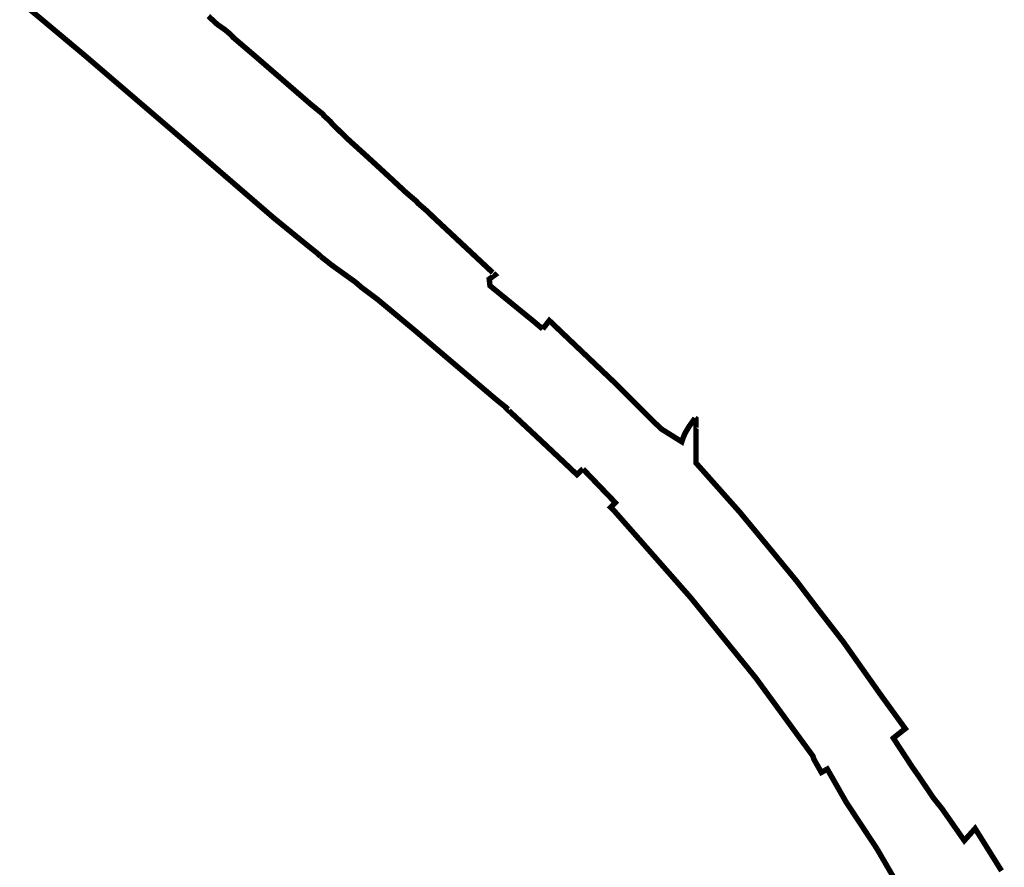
# Model space of a CAD drawing. Header units: metres. Extents: x 166223 to 168265, y 440780 to 445796.
# Tile 10 of 11: x 166622 to 166982, y 444854 to 445164. Entities that reach past the tile are written whole.
import ezdxf

# ---------------------------------------------------------------- set-up
doc = ezdxf.new("R2010")
doc.units = ezdxf.units.M
doc.header["$LTSCALE"] = 20
doc.layers.add('Beheergrens', color=10, linetype='Continuous')

msp = doc.modelspace()

# ---------------------------------------------------------------- linework, layer by layer
at = {"layer": 'Beheergrens', "const_width": 2, "flags": 128}
for points in [[(166623.1574000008, 445169.6675000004), (166637.4642231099, 445157.6986269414)], [(166732.0789999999, 445077.1979999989), (166734.7358999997, 445075.1328999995)], [(166788.4307000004, 445031.5064000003), (166772.2651921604, 445045.2398030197)], [(166867.2501999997, 445016.0931999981), (166868.72541273, 445018.1610762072)], [(166890.5529999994, 444977.2280000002), (166895.1719999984, 444971.6180000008)], [(166925.9979000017, 444874.7958999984), (166935.1840000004, 444860.8839999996)], [(166935.1840000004, 444860.8839999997), (166936.7580000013, 444858.1820000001)], [(166936.7580000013, 444858.182), (166941.4382335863, 444850.1202313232)]]:
    msp.add_lwpolyline(points, dxfattribs=at)
at = {"layer": 'Beheergrens', "const_width": 2}
for points in [[(166782.2425625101, 445083.1084026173), (166782.14036268, 445083.2039401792), (166781.8680957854, 445083.4584583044), (166781.5293266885, 445083.7751434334), (166781.2089600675, 445084.0746257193), (166780.962952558, 445084.3045962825), (166780.7206130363, 445084.5311379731), (166780.4714898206, 445084.7640211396), (166780.1744362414, 445085.0417101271), (166779.8395201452, 445085.3547934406), (166779.4596964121, 445085.7098568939), (166779.168612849, 445085.9819650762), (166778.8549222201, 445086.2752065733), (166778.5067608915, 445086.600671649), (166778.2631474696, 445086.8284041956), (166777.9154160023, 445087.1534674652), (166777.6382679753, 445087.4125485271), (166777.3928900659, 445087.641930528), (166777.0397868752, 445087.9720153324), (166776.8281580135, 445088.1698483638), (166776.6900000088, 445088.2990000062), (166776.4240067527, 445088.5463364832), (166776.4214845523, 445088.5486817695), (166776.2338495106, 445088.7231528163), (166775.9658478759, 445088.972354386), (166775.7352986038, 445089.186728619), (166775.279076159, 445089.6109450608), (166775.2321747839, 445089.6545562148), (166774.7803911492, 445090.0746522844), (166774.3722231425, 445090.4541902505), (166774.0867141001, 445090.7196726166), (166773.7250000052, 445091.0560000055), (166773.3352954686, 445091.4353216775), (166772.9855061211, 445091.775791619), (166772.5948428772, 445092.1560346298), (166772.3370000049, 445092.407000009), (166771.8523493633, 445092.8787839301), (166771.3762023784, 445093.3422736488), (166771.0426161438, 445093.6669898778), (166770.9070000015, 445093.7990000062), (166770.5370000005, 445094.1029999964), (166770.0159566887, 445094.5524975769), (166769.5007279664, 445094.9969789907), (166768.9666125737, 445095.4577536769), (166768.3905897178, 445095.9546814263), (166767.902158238, 445096.3760451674), (166767.4710000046, 445096.7479999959), (166767.3977487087, 445096.8663096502), (166767.3152561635, 445096.9995450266), (166767.1799999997, 445097.2180000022), (166767.0017726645, 445097.3689349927), (166766.8672554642, 445097.4828532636), (166766.4696968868, 445097.8195328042), (166766.318, 445097.9479999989), (166765.9890858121, 445098.2264034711), (166765.5505355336, 445098.5975992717), (166765.5038095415, 445098.6371492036), (166765.1035922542, 445098.9759622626), (166762.9113755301, 445100.8582542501), (166762.4540194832, 445101.2842462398), (166762.0055119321, 445101.7019965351), (166761.9298256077, 445101.7724925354), (166761.5160000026, 445102.1579392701), (166761.1784417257, 445102.4721181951), (166760.9195486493, 445102.7133180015), (166760.6487806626, 445102.965581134), (166760.6523266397, 445102.9623758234), (166760.356217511, 445103.238187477), (166759.979728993, 445103.5888575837), (166759.6473576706, 445103.8984359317), (166759.1842496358, 445104.3297854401), (166758.7416033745, 445104.7420764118), (166758.4186190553, 445105.0429114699), (166757.9880000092, 445105.444000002), (166757.6608780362, 445105.7457434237), (166757.3158202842, 445106.0640311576), (166756.8022388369, 445106.5377682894), (166756.3334039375, 445106.9702303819), (166755.9902070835, 445107.2868015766), (166755.5651058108, 445107.678893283), (166755.1438414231, 445108.0674295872), (166754.8301133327, 445108.3568004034), (166754.516249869, 445108.6462960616), (166753.83200261, 445109.2775618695), (166753.3470155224, 445109.7249309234), (166753.5870894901, 445109.5034822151), (166753.1712333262, 445109.8870757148), (166753.1425112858, 445109.9135694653), (166752.7289999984, 445110.2950000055), (166752.5645195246, 445110.4451900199), (166752.2249406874, 445110.7552654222), (166751.8118364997, 445111.1324780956), (166751.3901367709, 445111.5175395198), (166750.9200075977, 445111.9468227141), (166750.5884589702, 445112.2495656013), (166750.5876748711, 445112.2502815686), (166750.2578492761, 445112.5514511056), (166749.8539673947, 445112.9202427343), (166749.4301980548, 445113.3071939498), (166748.9706725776, 445113.7267947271), (166748.9545507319, 445113.74151586), (166748.3615868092, 445114.2829616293), (166747.8032532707, 445114.7927857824), (166747.7532531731, 445114.8384417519), (166747.4459999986, 445115.1190000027), (166747.3425010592, 445115.2126093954), (166747.1177223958, 445115.4159099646), (166746.6091915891, 445115.8758495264), (166745.6994723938, 445116.6986430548), (166745.2592033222, 445117.0968434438), (166744.7408376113, 445117.5656781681), (166744.2375071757, 445118.0209142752), (166743.8961074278, 445118.3296925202), (166743.5953276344, 445118.6017321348), (166742.930131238, 445119.2033675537), (166742.4879153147, 445119.6033287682), (166742.1400000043, 445119.9180000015), (166741.9217625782, 445120.1298774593), (166741.6063009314, 445120.4361457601), (166741.2089889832, 445120.8220079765), (166740.8454948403, 445121.1746764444), (166740.4289009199, 445121.5789764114), (166740.0002201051, 445121.9950065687), (166739.7672546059, 445122.2210971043), (166738.954043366, 445123.010322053), (166738.5643508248, 445123.3885235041), (166738.149459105, 445123.7911810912), (166738.1462533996, 445123.7942922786), (166737.8389558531, 445124.0925301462), (166737.1695796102, 445124.7421603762), (166736.6085810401, 445125.2866081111), (166736.2970000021, 445125.589000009), (166736.0423431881, 445125.9231881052), (166735.9632813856, 445126.0269415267), (166735.8157947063, 445126.22048942), (166735.6470000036, 445126.4420000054), (166735.0607631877, 445126.9704455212), (166734.9307853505, 445127.0876101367), (166734.788152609, 445127.216182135), (166734.7921104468, 445127.2126144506), (166734.3683349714, 445127.5946140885), (166733.9367059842, 445127.9836930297), (166733.6086151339, 445128.2794406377), (166733.3478241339, 445128.5145228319), (166733.1820000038, 445128.6640000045), (166733.0881735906, 445128.8567706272), (166732.9620000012, 445129.1160000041), (166732.6925282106, 445129.3345776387), (166732.3008358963, 445129.6522924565), (166731.986171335, 445129.9075274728), (166731.5487440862, 445130.2623394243), (166730.996158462, 445130.7105602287), (166730.5212249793, 445131.0957947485), (166729.9479712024, 445131.5607801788), (166729.5100337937, 445131.9160059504), (166728.8799381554, 445132.4270977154), (166728.5250000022, 445132.7149999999), (166728.0916966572, 445133.0901676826), (166727.7216621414, 445133.4105552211), (166727.2816542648, 445133.7915279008), (166726.7564179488, 445134.2462940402), (166726.2141865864, 445134.7157750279), (166725.852059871, 445135.0293157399), (166725.5279074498, 445135.3099771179), (166725.2124440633, 445135.5831152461), (166725.0480662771, 445135.7254387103), (166724.5409763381, 445136.164493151), (166724.230027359, 445136.4337225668), (166723.8473499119, 445136.7650567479), (166723.450060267, 445137.1090426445), (166723.2389228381, 445137.2918520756), (166722.9641740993, 445137.5297381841), (166722.6101688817, 445137.8362470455), (166722.3492068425, 445138.0621962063), (166722.076936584, 445138.297936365), (166721.837628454, 445138.5051368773), (166721.5676597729, 445138.7388842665), (166721.3316822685, 445138.9432010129), (166720.9589220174, 445139.2659485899), (166720.6874487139, 445139.5009987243), (166720.4259445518, 445139.7274172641), (166720.2073051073, 445139.9167221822), (166719.8578364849, 445140.2193031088), (166719.5781973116, 445140.4614235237), (166719.3377383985, 445140.6696204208), (166719.0753821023, 445140.8967767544), (166718.8471939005, 445141.0943492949), (166718.6184635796, 445141.2923912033), (166718.4365924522, 445141.4498609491), (166718.1283394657, 445141.7167560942), (166717.900948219, 445141.9136386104), (166717.6931965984, 445142.0935164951), (166717.285317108, 445142.4466713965), (166716.9717533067, 445142.7181648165), (166716.7646655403, 445142.8974679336), (166716.483156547, 445143.1412072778), (166716.1295051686, 445143.4474097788), (166715.8904291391, 445143.6544093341), (166715.5573474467, 445143.9428019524), (166715.2391918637, 445144.2182710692), (166715.039484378, 445144.3911841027), (166714.7513693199, 445144.6406431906), (166714.4193166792, 445144.9281448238), (166714.0613169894, 445145.2381122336), (166713.7469124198, 445145.5103336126), (166713.4204140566, 445145.7930261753), (166713.0838020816, 445146.0844754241), (166712.7551904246, 445146.3689977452), (166712.4416379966, 445146.6404813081), (166712.1605380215, 445146.8838665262), (166711.7271432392, 445147.2591133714), (166711.4379991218, 445147.5094634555), (166710.7152281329, 445148.1352613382), (166710.0260774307, 445148.7319497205), (166709.3791219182, 445149.292104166), (166708.9639357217, 445149.6515854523), (166708.4459769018, 445150.1000505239), (166708.1700000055, 445150.3390000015), (166707.7392656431, 445150.7057521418), (166707.2349590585, 445151.1351479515), (166706.5211882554, 445151.7428937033), (166706.0381722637, 445152.1541614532), (166705.43901195, 445152.6643212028), (166704.9646985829, 445153.0681790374), (166704.6013055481, 445153.3775928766), (166704.0771201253, 445153.8239146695), (166703.59263134, 445154.2364364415), (166702.9943823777, 445154.7458202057), (166702.1195058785, 445155.4907406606), (166701.5158050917, 445156.0047664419), (166701.074658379, 445156.3803842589), (166700.6640052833, 445156.7300380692), (166700.2530000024, 445157.0800000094), (166699.7795745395, 445157.5770967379), (166699.4270896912, 445157.9472058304), (166699.1284654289, 445158.2607613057), (166698.9129999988, 445158.4870000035), (166698.4666555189, 445158.864014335), (166698.0741565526, 445159.195546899), (166697.8016068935, 445159.4257617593), (166697.4589406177, 445159.7152020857), (166697.1490000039, 445159.9770000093), (166697.0075260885, 445160.0754983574), (166696.5825188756, 445160.3714010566), (166696.2248453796, 445160.620423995), (166695.1416305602, 445161.3745904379), (166694.6704250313, 445161.7026577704), (166694.3640000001, 445161.9159999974), (166693.8522117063, 445162.3879863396), (166693.3589319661, 445162.8429035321), (166692.885875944, 445163.2791698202), (166692.3473831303, 445163.7757838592), (166691.8617925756, 445164.223609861), (166691.5869539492, 445164.4770741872), (166691.3680000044, 445164.6790000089), (166691.0279519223, 445164.9700970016)], [(166637.4642000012, 445157.6986000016), (166646.0689999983, 445150.5), (166651.4412543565, 445145.8931467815)], [(166651.441300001, 445145.8931000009), (166680.5329999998, 445120.9459999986), (166686.8071490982, 445115.5344114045)], [(166686.8071000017, 445115.5344000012), (166714.9890000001, 445091.2270000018), (166725.4477000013, 445082.7030000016), (166728.8502022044, 445079.9500252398), (166731.0009999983, 445078.2349999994), (166732.0789999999, 445077.1979999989)], [(166794.8664187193, 445071.3074810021), (166794.5908240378, 445071.5651099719), (166794.237877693, 445071.8950481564), (166794.2080044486, 445071.9229740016), (166793.8771399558, 445072.2322698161), (166793.4760325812, 445072.6072294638), (166793.1699759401, 445072.8933346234), (166792.8463494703, 445073.1958642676), (166792.5196468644, 445073.5012695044), (166792.0589548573, 445073.9319295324), (166791.6800221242, 445074.2861600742), (166790.978695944, 445074.9417676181), (166790.2661660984, 445075.6078484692), (166789.7999972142, 445076.0436283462), (166789.7969284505, 445076.0464970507), (166789.0467339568, 445076.7477872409), (166788.5234716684, 445077.2369386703), (166787.8996506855, 445077.8200934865), (166787.473232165, 445078.2187142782), (166787.1139435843, 445078.5545812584), (166786.620393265, 445079.0159575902), (166786.0762276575, 445079.5246496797), (166785.5986397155, 445079.9711042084), (166785.2100073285, 445080.3344021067), (166784.7311602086, 445080.7820337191), (166784.0383058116, 445081.429721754), (166783.7971637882, 445081.655144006), (166783.2391841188, 445082.1767496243), (166783.1621731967, 445082.2487402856), (166783.0500492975, 445082.3535549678), (166782.9474656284, 445082.4494513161), (166782.8209518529, 445082.567717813), (166782.7024680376, 445082.6784778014), (166782.5833458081, 445082.7898345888), (166782.4706081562, 445082.8952230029), (166782.3586808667, 445082.9998538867), (166782.2827345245, 445083.0708493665), (166782.2430515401, 445083.1079454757)], [(166742.9129000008, 445069.1565999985), (166735.7969999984, 445074.2679999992), (166734.7358999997, 445075.1328999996)], [(166807.455177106, 445055.441109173), (166807.405716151, 445055.4809810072), (166807.1802863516, 445055.6627060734), (166807.0874191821, 445055.7375688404), (166806.9533615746, 445055.8456363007), (166806.7780000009, 445055.9870000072), (166794.3633170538, 445066.1269343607), (166793.883000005, 445066.5220000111), (166793.8762723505, 445066.5275335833), (166793.5899999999, 445068.958000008), (166795.7270000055, 445070.5029999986), (166795.1013869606, 445071.0878300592)], [(166772.2652000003, 445045.2397999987), (166766.3429999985, 445050.2710000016), (166754.1240000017, 445060.4549999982), (166752.9978, 445061.3935000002), (166746.9759999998, 445065.9100000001), (166744.8214999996, 445067.7855999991), (166742.9128762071, 445069.1565859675)], [(166813.1171554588, 445050.7356011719), (166808.9650000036, 445054.2240000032), (166808.8374338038, 445054.3268345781), (166808.6543767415, 445054.4744018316), (166808.506126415, 445054.5939104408), (166808.2904373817, 445054.7677832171), (166808.1425601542, 445054.8869910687), (166808.0415508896, 445054.96841738), (166808.0184000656, 445054.98707987), (166807.9280571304, 445055.0599077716), (166807.7811490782, 445055.178334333), (166807.6722511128, 445055.2661199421), (166807.5072523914, 445055.399129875), (166807.4791598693, 445055.4217760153), (166807.4524716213, 445055.4432901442)], [(166823.4620362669, 445046.2604174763), (166823.3102788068, 445046.4046385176), (166823.1169533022, 445046.5883632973), (166822.7562700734, 445046.9311346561), (166822.5433571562, 445047.1334741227), (166822.1254158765, 445047.530660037), (166822.0016109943, 445047.6483166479), (166821.8634478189, 445047.7796185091), (166821.723253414, 445047.9128507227), (166821.5760018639, 445048.0527896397), (166821.4009728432, 445048.2191265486), (166821.2140772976, 445048.3967406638), (166821.1224991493, 445048.4837709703), (166821.0226932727, 445048.5786203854), (166820.846190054, 445048.7463582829), (166820.6998776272, 445048.8854047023), (166820.4985696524, 445049.076715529), (166820.3110284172, 445049.2549432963), (166819.582452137, 445049.9473377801), (166819.4860000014, 445050.0390000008), (166819.3476229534, 445050.1722429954), (166819.1090901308, 445050.401925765), (166818.29594329, 445051.1849411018), (166817.3543695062, 445052.0911722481), (166816.8818565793, 445052.5459490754), (166816.6852961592, 445052.7351343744), (166816.3539999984, 445053.0540000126), (166815.5236435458, 445053.8043135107), (166813.1171554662, 445050.7356011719)], [(166828.0313319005, 445041.9180373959), (166827.8884748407, 445042.053800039), (166827.8100172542, 445042.1283613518), (166827.6249296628, 445042.3042573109), (166827.4529191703, 445042.4677256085), (166827.3481752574, 445042.5672678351), (166827.0592193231, 445042.8418739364), (166826.6934662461, 445043.1894633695), (166826.4549668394, 445043.4161186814), (166826.2684180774, 445043.59340325), (166826.0918819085, 445043.7611724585), (166825.9503027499, 445043.8957206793), (166825.6480004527, 445044.1830103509), (166825.4783888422, 445044.3441988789), (166825.4179225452, 445044.4016623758), (166825.2185066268, 445044.5911751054), (166825.0450792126, 445044.7559899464), (166824.9471534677, 445044.8490525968), (166824.7222103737, 445045.0628248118), (166824.5040854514, 445045.2701174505), (166824.3926241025, 445045.3760435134), (166824.2161293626, 445045.5437733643), (166823.9648635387, 445045.7825610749), (166823.7846565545, 445045.9538188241), (166823.4827685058, 445046.2407148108), (166823.4603886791, 445046.2619832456)], [(166837.4498158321, 445032.9672843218), (166837.050697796, 445033.3465817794), (166836.4930502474, 445033.8765360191), (166836.0581134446, 445034.2898734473), (166835.3477760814, 445034.9649347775), (166834.9003866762, 445035.3901063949), (166834.4461150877, 445035.8218184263), (166833.9141779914, 445036.3273390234), (166833.3718878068, 445036.8426985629), (166832.8725069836, 445037.3172796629), (166832.21154375, 445037.9454188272), (166831.6363019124, 445038.4920936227), (166831.1850869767, 445038.9209007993), (166830.6929931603, 445039.388556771), (166830.1764962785, 445039.879403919), (166829.6729352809, 445040.3579575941), (166829.1509558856, 445040.8540149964), (166828.8111037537, 445041.1769897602), (166828.4801134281, 445041.4915427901), (166828.0959058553, 445041.8566702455), (166828.0309866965, 445041.9183654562)], [(166797.9690000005, 445023.4873999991), (166796.8359999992, 445024.3872999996), (166796.4459999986, 445024.6970000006), (166788.4306788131, 445031.5064029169)], [(166837.4458473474, 445032.9713458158), (166837.4455486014, 445032.9716297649), (166837.4490125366, 445032.9683373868), (166837.816078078, 445032.6194498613), (166838.2865858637, 445032.1722428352), (166838.7002261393, 445031.7790870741), (166838.7630684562, 445031.7193568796), (166839.2962114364, 445031.2126164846), (166839.5419999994, 445030.9790000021), (166839.7963234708, 445030.724179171), (166840.4856953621, 445030.0324144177), (166841.0996506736, 445029.4183030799), (166841.386703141, 445029.1306892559), (166841.6124851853, 445028.9044656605), (166841.647375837, 445028.8695067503), (166841.7051302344, 445028.8116393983), (166841.7646082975, 445028.7520450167), (166841.832576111, 445028.6839442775), (166841.9028516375, 445028.6135313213), (166841.9703829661, 445028.5458679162), (166842.0269459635, 445028.4891943), (166842.0829828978, 445028.4330477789), (166842.134528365, 445028.3814015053), (166842.1929460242, 445028.3228695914), (166842.1951900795, 445028.3206211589), (166842.2581007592, 445028.2575874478), (166842.3532578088, 445028.162244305), (166842.3681905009, 445028.1472824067), (166842.4611006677, 445028.0541905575), (166842.5155544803, 445027.9996302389), (166842.5483276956, 445027.966792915), (166842.5737021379, 445027.9413688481), (166842.5968320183, 445027.9181937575), (166842.6228135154, 445027.8921614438), (166842.7013191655, 445027.8135022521), (166842.9571838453, 445027.5571371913), (166843.2616719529, 445027.252053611), (166843.5461074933, 445026.967061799), (166843.9796089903, 445026.5327125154), (166844.3507328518, 445026.1608628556), (166844.7165650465, 445025.7943152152), (166844.8391912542, 445025.6714491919), (166845.2515343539, 445025.2582996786), (166845.6226375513, 445024.8864707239), (166845.975792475, 445024.5326251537), (166846.3701604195, 445024.1374859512), (166846.6492733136, 445023.8578272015), (166847.074339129, 445023.4319301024), (166847.4486256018, 445023.0569116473), (166847.6188954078, 445022.8863088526), (166847.7975141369, 445022.7073408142), (166848.0713539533, 445022.4329654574), (166848.4509196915, 445022.0526574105), (166848.8336872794, 445021.6691412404), (166848.9182754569, 445021.5843876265), (166849.303153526, 445021.1987568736), (166849.719707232, 445020.7813885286), (166850.1500275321, 445020.3502266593), (166850.514795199, 445019.9847456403), (166850.7928497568, 445019.7061472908), (166851.1195649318, 445019.3787931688), (166851.3965900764, 445019.1012262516), (166851.634483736, 445018.8628673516), (166851.8226749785, 445018.6743080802), (166852.1250629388, 445018.3713287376), (166852.1271734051, 445018.3692141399), (166852.2889455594, 445018.2071256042), (166852.634665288, 445017.8607297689), (166852.9391657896, 445017.5556337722), (166853.3480000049, 445017.1460000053), (166853.4636768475, 445017.0372833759), (166853.8033237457, 445016.7198952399), (166854.2120030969, 445016.3382306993), (166854.5789163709, 445015.9952610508), (166854.9578012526, 445015.6411010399), (166855.2468072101, 445015.3709547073), (166855.430309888, 445015.1994268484), (166855.9745252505, 445014.6907252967), (166856.5530000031, 445014.1499999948), (166861.4490852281, 445011.0829712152), (166862.7484357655, 445010.2690794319)], [(166800.5078991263, 445021.3892839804), (166800.1356999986, 445021.7159000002), (166799.6101000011, 445022.177099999), (166799.5350000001, 445022.2430000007), (166799.25, 445022.4699999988), (166797.9690189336, 445023.4873667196)], [(166800.2410000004, 445021.8309999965), (166800.0170000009, 445021.5860000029), (166800.084539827, 445021.5229960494), (166800.3294369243, 445021.2955032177), (166800.6950575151, 445020.9557567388), (166801.0884151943, 445020.5900892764), (166801.4686339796, 445020.2363550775), (166801.8746833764, 445019.858660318), (166802.2006128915, 445019.5553888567), (166802.4707181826, 445019.3039921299), (166802.7705104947, 445019.0248916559), (166802.9961352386, 445018.8147873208), (166803.270162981, 445018.5595606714), (166803.5598041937, 445018.2897301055), (166803.8410496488, 445018.0276622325), (166804.3314902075, 445017.5705251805), (166804.6139474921, 445017.3071681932), (166805.0925241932, 445016.8608201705), (166805.5081434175, 445016.4730535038), (166805.9012610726, 445016.1061637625), (166806.2310767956, 445015.798265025), (166806.5417226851, 445015.5081891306), (166807.0558532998, 445015.0279467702), (166807.4856675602, 445014.626313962), (166807.8297140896, 445014.3047274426), (166808.1767281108, 445013.980278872), (166808.4338853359, 445013.7397867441), (166808.8385872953, 445013.3612128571), (166809.3818880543, 445012.8527984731), (166809.748092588, 445012.5099858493), (166810.0641519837, 445012.2140357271), (166810.4489229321, 445011.8536463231), (166810.9788068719, 445011.3571602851), (166811.3831713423, 445010.9781428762), (166811.8035813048, 445010.58395762), (166812.3343347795, 445010.0861253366), (166812.7331453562, 445009.7119147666), (166813.1403186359, 445009.3297358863), (166813.5367778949, 445008.9574953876), (166813.7681619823, 445008.7401921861), (166814.2035388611, 445008.3312026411), (166814.6058799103, 445007.9531217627), (166815.0063825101, 445007.5766492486), (166815.52002104, 445007.093654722), (166815.82102089, 445006.810521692), (166816.1778528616, 445006.4747834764), (166816.574335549, 445006.1016274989), (166816.9756342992, 445005.7238198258), (166817.3237320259, 445005.3960019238), (166817.6399453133, 445005.0981327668), (166818.2696965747, 445004.5046928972), (166818.7753138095, 445004.0280157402), (166819.253132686, 445003.577370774), (166819.752653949, 445003.1060756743), (166820.279743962, 445002.6085678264), (166820.2823826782, 445002.6060766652), (166820.3008002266, 445002.5886889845), (166820.302856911, 445002.5867473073), (166820.592298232, 445002.3134572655), (166821.0070703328, 445001.9217210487), (166821.4619777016, 445001.4919308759), (166821.9465103, 445001.033981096), (166822.4419054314, 445000.5655832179), (166822.6708584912, 445000.3490452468), (166822.9549820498, 445000.0802689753), (166823.4964713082, 444999.5678090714), (166824.1838227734, 444998.9169683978), (166824.7411087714, 444998.3889910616), (166825.2746906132, 444997.8832249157), (166825.6140000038, 444997.5620000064), (166826.073553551, 444997.9972547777), (166826.5331158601, 444998.4325178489), (166827.0329444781, 444998.9059181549), (166827.5620000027, 444999.4070000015), (166827.8392000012, 444999.5920000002)], [(166862.7484116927, 445010.2690410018), (166863.2210000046, 445009.9730000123), (166863.8959054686, 445009.5502225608), (166863.9990461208, 445009.8668960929), (166864.4919999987, 445011.2480000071), (166864.9387021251, 445012.3084283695), (166865.2809999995, 445012.9930000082), (166866.5460000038, 445015.1059999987), (166867.2502401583, 445016.0931769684)], [(166869.0768034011, 445014.7154235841), (166869.0659999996, 445017.9200000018), (166868.72541273, 445018.1610762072)], [(166869.2199999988, 445001.6750000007), (166869.1147999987, 445001.7785999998), (166869.0753000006, 445014.7129000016), (166869.0767999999, 445014.7153999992)], [(166827.8380709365, 444999.5911600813), (166828.0705183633, 444999.3476388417), (166828.0896323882, 444999.3277826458), (166828.3567153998, 444999.050139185), (166828.6827555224, 444998.7111207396), (166828.974859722, 444998.4074966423), (166829.124434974, 444998.2520224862), (166829.2904818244, 444998.079427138), (166829.5579237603, 444997.8014050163), (166829.9495431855, 444997.3938764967), (166830.2546614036, 444997.0763632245), (166830.5923936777, 444996.7249109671), (166830.8257894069, 444996.4820338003), (166831.1052442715, 444996.1912264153), (166831.4116644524, 444995.8723582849), (166831.6690603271, 444995.6045060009), (166832.1818394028, 444995.0708958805), (166832.4661689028, 444994.7750158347), (166832.6966628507, 444994.5351583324), (166833.0199275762, 444994.1987644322), (166833.3669148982, 444993.83768503), (166833.773076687, 444993.4150269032), (166834.0515004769, 444993.1252946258), (166834.3650973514, 444992.7989575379), (166834.6669005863, 444992.4848932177), (166835.0043943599, 444992.1336884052), (166835.4477528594, 444991.6723179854), (166835.8384112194, 444991.2657887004), (166836.1829072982, 444990.9072970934), (166836.4064502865, 444990.6746724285), (166836.7822068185, 444990.2836503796), (166837.1026194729, 444989.9502206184), (166837.4807617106, 444989.5567159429), (166837.8061006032, 444989.2181598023), (166838.1207812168, 444988.8906949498), (166838.4286777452, 444988.5702897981), (166838.7515793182, 444988.2342699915), (166839.030466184, 444987.944053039), (166839.2536995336, 444987.7117505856), (166839.6340000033, 444987.3159999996), (166839.3082793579, 444986.9951620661), (166838.9441640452, 444986.6365050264), (166838.6856345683, 444986.3818510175), (166838.4255608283, 444986.1256759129), (166838.2884702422, 444985.9906403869), (166837.9311871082, 444985.6387131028), (166837.8999999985, 444985.6080000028), (166837.9894487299, 444985.5215679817), (166838.1563014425, 444985.3603424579), (166838.4413484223, 444985.0849088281), (166838.6671136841, 444984.866757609), (166838.8690804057, 444984.6716023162), (166839.0482477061, 444984.498477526), (166839.1750000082, 444984.3760000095), (166839.4026711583, 444984.1175030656), (166839.6182792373, 444983.8727024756), (166839.863505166, 444983.5942738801), (166840.1147271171, 444983.309037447), (166840.3604829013, 444983.030007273), (166840.5404413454, 444982.8256831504), (166840.7496085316, 444982.5881955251), (166841.0571285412, 444982.2390384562), (166841.3541499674, 444981.9018014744), (166841.6149673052, 444981.6056704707), (166841.8525361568, 444981.3359357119), (166842.1360006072, 444981.0140912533), (166842.454115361, 444980.6529049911), (166842.70418147, 444980.3689808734), (166843.0070781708, 444980.0250731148), (166843.2892660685, 444979.7046780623), (166843.55951114, 444979.3978428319), (166843.7740237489, 444979.1542860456), (166843.9580756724, 444978.9453142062), (166844.3007758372, 444978.5562137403), (166844.6708425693, 444978.1360413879), (166844.9677186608, 444977.7989694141), (166845.277454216, 444977.4472968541), (166845.5103036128, 444977.1829205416), (166845.7680268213, 444976.8903026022), (166846.0987595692, 444976.5147899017), (166846.427685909, 444976.1413281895), (166846.7291495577, 444975.7990475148), (166847.0319501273, 444975.4552489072), (166847.3062283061, 444975.1438345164), (166847.6495544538, 444974.754023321), (166847.9981299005, 444974.3582520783), (166848.3591668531, 444973.9483321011), (166848.663194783, 444973.603139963), (166848.9191965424, 444973.3124765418), (166849.2384671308, 444972.949977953), (166849.7133521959, 444972.4107952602), (166850.07877101, 444971.9959001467), (166850.3400220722, 444971.699276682), (166850.7322418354, 444971.2539518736), (166851.0880652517, 444970.8499513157), (166851.5019081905, 444970.3800756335), (166851.8381071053, 444969.9983566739), (166852.0483697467, 444969.7596252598), (166852.4881104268, 444969.2603453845), (166852.9376633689, 444968.7499246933), (166853.293234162, 444968.3462109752), (166853.7435338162, 444967.8349424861), (166854.1802764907, 444967.3390665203), (166854.503327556, 444966.9722755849), (166854.8468705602, 444966.5822181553), (166855.1656716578, 444966.2202526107), (166855.6369685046, 444965.6851439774), (166856.0768053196, 444965.1857549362), (166856.485615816, 444964.721593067), (166856.9300401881, 444964.2169953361), (166857.3506012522, 444963.7394919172), (166857.7894633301, 444963.2412095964), (166858.2004289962, 444962.7746007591), (166858.7042813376, 444962.2025287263), (166859.3064507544, 444961.5188278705), (166859.7104210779, 444961.0601615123), (166860.0403109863, 444960.6856057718), (166860.3985779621, 444960.27883083), (166860.9006127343, 444959.7088224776), (166861.3523208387, 444959.1959548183), (166861.6958638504, 444958.8058974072), (166861.8827429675, 444958.5937155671), (166862.1830315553, 444958.2527690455), (166862.4067979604, 444957.998705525), (166862.4177638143, 444957.9862549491), (166862.7352382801, 444957.625795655), (166863.0038285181, 444957.3208393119), (166863.2849741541, 444957.0016276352), (166863.4888893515, 444956.7701031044), (166863.7913885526, 444956.4266466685), (166863.9969147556, 444956.1932930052), (166864.2774970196, 444955.8747209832), (166864.4810004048, 444955.6436640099), (166864.6916265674, 444955.4045198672), (166864.8834129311, 444955.1867663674), (166865.1854426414, 444954.843842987), (166865.4127704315, 444954.5857358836), (166865.5770194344, 444954.3992481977), (166865.8696580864, 444954.0669873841), (166866.1373817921, 444953.7630149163), (166866.3877103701, 444953.4787928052), (166866.5932365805, 444953.245439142), (166866.9061382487, 444952.8901717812), (166867.1300000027, 444952.6359999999), (166867.2948382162, 444952.4328501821), (166867.4819217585, 444952.2022848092), (166867.6321666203, 444952.0171201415), (166867.8298227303, 444951.7735249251), (166868.0804823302, 444951.4646071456), (166868.4138914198, 444951.0537073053), (166868.6212585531, 444950.7981440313), (166868.8422965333, 444950.5257325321), (166869.0637026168, 444950.2528673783), (166869.3150097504, 444949.943151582), (166869.5497396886, 444949.6538658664), (166869.6040132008, 444949.5869781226), (166869.6513349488, 444949.5286578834), (166869.8447036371, 444949.2903465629), (166870.1176840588, 444948.9539201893), (166870.3748234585, 444948.6370165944), (166870.6168369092, 444948.338754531), (166870.619885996, 444948.3349967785), (166870.8641409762, 444948.0339722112), (166871.1374143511, 444947.697184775), (166871.4308691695, 444947.3355253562), (166871.7175406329, 444946.9822259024), (166871.94740301, 444946.6989390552), (166872.2177024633, 444946.3658167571), (166872.4607412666, 444946.0662910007), (166872.6670965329, 444945.8119747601), (166872.8916846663, 444945.5351879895), (166873.1059980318, 444945.2710640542), (166873.3410344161, 444944.9814006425), (166873.5776550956, 444944.6897847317), (166873.6898450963, 444944.5515195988), (166873.9407706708, 444944.2422740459), (166874.1531046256, 444943.9805895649), (166874.4043366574, 444943.6709663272), (166874.4179669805, 444943.6541680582), (166874.6197197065, 444943.4055240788), (166874.8238334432, 444943.1539703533), (166875.0280493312, 444942.9022907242), (166875.1871089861, 444942.7062625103), (166875.3908411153, 444942.4551790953), (166875.621803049, 444942.1705371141), (166875.8512423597, 444941.8877716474), (166876.040274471, 444941.6548047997), (166876.2039366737, 444941.4531043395), (166876.7185694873, 444940.8188608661), (166876.9264884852, 444940.5626174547), (166877.1250750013, 444940.3178750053), (166877.3834405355, 444939.9995330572), (166877.7102666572, 444939.5968382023), (166878.0299250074, 444939.2029750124), (166878.3196314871, 444938.8458568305), (166878.6992247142, 444938.3779361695), (166878.9709565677, 444938.0429647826), (166879.2490372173, 444937.7001325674), (166879.6403200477, 444937.2177388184), (166879.9485430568, 444936.8377455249), (166880.2454034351, 444936.4718705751), (166880.4949874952, 444936.1642845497), (166880.7837129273, 444935.8084609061), (166881.0304029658, 444935.5044414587), (166881.2501664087, 444935.2336061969), (166881.5013543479, 444934.924043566), (166881.8462411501, 444934.4990069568), (166882.106317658, 444934.1784900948), (166882.410909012, 444933.8031133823), (166882.6855852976, 444933.4646038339), (166883.0083507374, 444933.0668294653), (166883.3174576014, 444932.6858878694), (166883.7016634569, 444932.212394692), (166883.7097532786, 444932.2024248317), (166884.0744948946, 444931.7529192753), (166884.3390869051, 444931.4268375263), (166884.6067442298, 444931.0969781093), (166884.8924635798, 444930.7448591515), (166885.040175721, 444930.5628195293), (166885.2807879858, 444930.2662902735), (166885.5700400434, 444929.9098176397), (166885.8751820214, 444929.5337623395), (166886.12357039, 444929.227649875), (166886.3832387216, 444928.9076360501), (166886.8398864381, 444928.3448659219), (166887.0714916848, 444928.0594368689), (166887.3548436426, 444927.7102354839), (166887.7672246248, 444927.2020194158), (166888.1258708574, 444926.7600257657), (166888.4738053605, 444926.3312331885), (166888.7680995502, 444925.9685466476), (166888.9439339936, 444925.7518492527), (166889.3065451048, 444925.304969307), (166889.6245821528, 444924.9130221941), (166889.9672616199, 444924.4907058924), (166890.3563319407, 444924.011217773), (166890.6754046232, 444923.6179943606), (166890.9764781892, 444923.2407622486), (166891.1106960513, 444923.0570824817), (166891.5071425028, 444922.5145378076), (166891.8268447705, 444922.0770190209), (166892.0912091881, 444921.7152311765), (166892.2805331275, 444921.4561376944), (166892.2824719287, 444921.4534844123), (166892.5716550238, 444921.0577317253), (166892.8293867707, 444920.7050208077), (166893.1059270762, 444920.3265700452), (166893.3584235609, 444919.9810236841), (166893.6084381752, 444919.638873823), (166893.9056860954, 444919.232084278), (166894.1819548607, 444918.8540051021), (166894.4942496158, 444918.4266236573), (166894.6942394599, 444918.1529336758), (166895.007891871, 444917.7236942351), (166895.2721387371, 444917.3620672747), (166895.5897846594, 444916.9273626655), (166895.5942831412, 444916.9212063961), (166895.7575482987, 444916.6977748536), (166895.9680070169, 444916.409758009), (166896.1543838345, 444916.1546977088), (166896.4254173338, 444915.7837830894), (166896.6872204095, 444915.4255004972), (166896.9949405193, 444915.0043795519), (166897.2722176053, 444914.6249204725), (166897.6013042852, 444914.1745589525), (166897.942335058, 444913.7078517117), (166898.2363659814, 444913.3054646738), (166898.5517634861, 444912.8738370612), (166898.8267143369, 444912.4975614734), (166899.1029433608, 444912.1195366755), (166899.3415569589, 444911.7929893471), (166899.6269005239, 444911.4024911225), (166899.9210456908, 444910.9999477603), (166900.1922348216, 444910.6288201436), (166900.4533789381, 444910.2714393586), (166900.6514299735, 444910.0004026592), (166900.9027244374, 444909.6565013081), (166901.1532437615, 444909.3136607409), (166901.4309068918, 444908.933673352), (166901.6899963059, 444908.5791044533), (166901.9841050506, 444908.176610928), (166902.2129451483, 444907.8634388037), (166902.4146784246, 444907.5873629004), (166903.0905347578, 444906.6624403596), (166903.2948290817, 444906.3828595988), (166903.591575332, 444905.9767565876), (166903.8279769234, 444905.6532364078), (166904.0109794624, 444905.4027938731), (166904.2422633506, 444905.0862773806), (166904.5057353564, 444904.7257108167), (166904.75850337, 444904.379792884), (166905.0021201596, 444904.0463985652), (166905.226344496, 444903.7395432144), (166905.4271091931, 444903.4647928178), (166905.6981029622, 444903.0939325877), (166905.9148069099, 444902.7973690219), (166906.112738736, 444902.5264954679), (166906.3814062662, 444902.1588187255), (166906.6375485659, 444901.8082830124), (166906.8945054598, 444901.4566325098), (166907.1377334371, 444901.1237702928), (166907.2844384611, 444900.9230016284), (166907.5831615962, 444900.5141932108), (166907.8019964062, 444900.2147135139), (166907.9800352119, 444899.9710639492), (166908.1251507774, 444899.7724704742), (166908.3510040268, 444899.4633859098), (166908.685753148, 444899.0052752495), (166908.9415858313, 444898.655163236), (166909.2284012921, 444898.2626507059), (166909.4678675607, 444897.9349364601), (166909.694770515, 444897.6244153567), (166909.9448629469, 444897.2821590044), (166910.2256699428, 444896.897869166), (166910.4508656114, 444896.5896845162), (166910.6993302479, 444896.2494982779), (166910.9812085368, 444895.8636347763), (166911.1768580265, 444895.5958099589), (166911.3630000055, 444895.3410000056), (166911.7750000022, 444894.7780000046), (166911.8079125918, 444894.6695801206), (166911.9150575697, 444894.3166256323), (166911.9183027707, 444894.3058842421), (166911.9436438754, 444894.2223975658), (166911.9832759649, 444894.0918977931), (166911.9924197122, 444894.0617756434), (166912.1070500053, 444893.6840500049), (166912.4720537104, 444893.0350764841), (166912.7238434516, 444892.5882226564), (166912.9999354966, 444892.0982124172), (166913.2870065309, 444891.5884944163), (166913.6413013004, 444890.9593395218), (166914.0880494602, 444890.1660278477), (166914.1670000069, 444890.026000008), (166914.3683460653, 444889.6688015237), (166914.5862517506, 444889.2822253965), (166914.5919107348, 444889.2721860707), (166914.8530000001, 444888.8090000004), (166915.0343548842, 444888.9111041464), (166915.4927411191, 444889.1692310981), (166915.8738942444, 444889.383866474), (166916.2950000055, 444889.6209999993)], [(166890.5529999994, 444977.2280000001), (166885.2650000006, 444983.618999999), (166877.2424999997, 444992.6469999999), (166869.7876759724, 445001.0361743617), (166869.2199999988, 445001.6750000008)], [(166980.6567513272, 444852.8504067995), (166980.278000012, 444853.456640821), (166979.9952868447, 444853.9091550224), (166979.6772762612, 444854.4181666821), (166979.2916517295, 444855.0354020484), (166979.02323981, 444855.4650254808), (166978.7823207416, 444855.8506435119), (166978.4828916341, 444856.3299134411), (166978.1832671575, 444856.8094960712), (166977.9646378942, 444857.1594367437), (166977.6676234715, 444857.6348417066), (166977.4025547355, 444858.0591139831), (166977.0739569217, 444858.585071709), (166976.6320615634, 444859.2923748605), (166976.3642016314, 444859.721114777), (166976.1178955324, 444860.1153553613), (166975.7719999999, 444860.6690000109), (166975.2785036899, 444861.4579542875), (166974.6535397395, 444862.4570863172), (166974.2225372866, 444863.146131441), (166973.8479680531, 444863.7449565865), (166973.8083090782, 444863.8083595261), (166973.5446040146, 444864.229945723), (166973.2798755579, 444864.653168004), (166972.9873223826, 444865.1208737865), (166972.7050490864, 444865.5721450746), (166972.3988135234, 444866.0617249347), (166972.1578715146, 444866.4469197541), (166972.0213414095, 444866.6651909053), (166971.6862480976, 444867.2009057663), (166971.4514007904, 444867.5763569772), (166971.2329232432, 444867.9256377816), (166971.012105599, 444868.27865972), (166970.9900000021, 444868.3140000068), (166970.5133430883, 444867.7802555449), (166970.176895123, 444867.4035123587), (166969.7241950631, 444866.8965939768), (166969.6088848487, 444866.7674734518), (166969.1544485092, 444866.2586108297), (166968.7241441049, 444865.7767703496), (166968.6527816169, 444865.6968610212), (166968.2256685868, 444865.2185941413), (166967.8637250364, 444864.8133018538), (166967.5431916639, 444864.454379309), (166967.0490000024, 444863.9010000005), (166966.6425070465, 444864.4827734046), (166966.2114230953, 444865.0997414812), (166966.2026080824, 444865.1123575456), (166965.8319155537, 444865.6428933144), (166965.4911399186, 444866.1306119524), (166965.158040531, 444866.6073443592), (166964.7107681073, 444867.247481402), (166964.4162652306, 444867.6689744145), (166964.1400374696, 444868.0643120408), (166963.9152027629, 444868.3860958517), (166963.37727971, 444869.15597222), (166963.0538792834, 444869.6188234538), (166962.8305416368, 444869.9384646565), (166962.5569337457, 444870.3300527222), (166962.3099937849, 444870.6834736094), (166961.9369362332, 444871.2173942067), (166961.6695234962, 444871.6001157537), (166961.667875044, 444871.6024750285), (166961.2779359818, 444872.1605564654), (166960.9767602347, 444872.5915996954), (166960.5627251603, 444873.1841673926), (166960.2411640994, 444873.6443861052), (166960.2327073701, 444873.6564894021), (166960.139468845, 444873.7899325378), (166959.6710169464, 444874.4603816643), (166959.3745950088, 444874.8846212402), (166959.0940194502, 444875.2861814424), (166958.9019999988, 444875.560999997), (166958.5203339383, 444876.0370632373), (166958.3245316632, 444876.2812931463), (166958.3196894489, 444876.2873329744), (166957.9520035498, 444876.745958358), (166957.5591602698, 444877.2359632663), (166957.1152515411, 444877.7896636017), (166956.7033041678, 444878.3034975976), (166956.6952338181, 444878.3135639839), (166955.8130000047, 444879.4140000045), (166955.5360961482, 444879.8238063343), (166955.3014793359, 444880.171029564), (166955.0958053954, 444880.4754185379), (166954.7814899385, 444880.9405925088), (166954.451334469, 444881.4292090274), (166954.064701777, 444882.0014095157), (166953.8758640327, 444882.2808816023), (166953.8727539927, 444882.2854843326), (166953.7755979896, 444882.4292712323), (166953.489562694, 444882.8525917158), (166953.2102034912, 444883.2660318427), (166953.0022494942, 444883.5737952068), (166952.8410697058, 444883.8123346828), (166952.4036396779, 444884.4597131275), (166952.0464069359, 444884.9884029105), (166951.7305156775, 444885.4559089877), (166951.4918352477, 444885.8091461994), (166950.9924132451, 444886.5482702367), (166950.615608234, 444887.1059261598), (166950.237102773, 444887.6660986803), (166950.0697028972, 444887.9138436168), (166949.9750000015, 444888.0540000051), (166948.1497011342, 444890.6357449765), (166946.0036279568, 444893.9145157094), (166944.4493253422, 444896.2891793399), (166941.1460000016, 444901.3359999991), (166941.4589999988, 444901.6070000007), (166945.3449999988, 444904.6609999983), (166945.4969085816, 444904.7803846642), (166945.3163629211, 444905.0293272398), (166945.0806313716, 444905.3543817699), (166944.8632255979, 444905.654166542), (166944.7900043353, 444905.7551326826), (166944.4166918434, 444906.2699000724), (166944.0993117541, 444906.7075412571), (166943.8337095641, 444907.0737849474), (166943.6449999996, 444907.3339999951), (166943.5795440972, 444907.4241215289), (166943.3490764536, 444907.7414359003), (166943.111304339, 444908.0688072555), (166942.8797402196, 444908.3876312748), (166942.8199049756, 444908.4700141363), (166942.5889238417, 444908.7880354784), (166942.3461195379, 444909.1223352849), (166942.1251706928, 444909.4265438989), (166942.000796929, 444909.5977852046), (166941.9981484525, 444909.6014316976), (166941.8682869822, 444909.7802286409), (166941.7178412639, 444909.9873665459), (166941.4454161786, 444910.3624490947), (166941.3226844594, 444910.5314296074), (166941.116916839, 444910.814736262), (166940.8883720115, 444911.1294032), (166940.6566385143, 444911.4484604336), (166940.4633082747, 444911.7146429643), (166940.2562480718, 444911.9997293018), (166940.0206688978, 444912.3240813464), (166939.812517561, 444912.6106699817), (166939.6527705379, 444912.8306141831), (166939.6378433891, 444912.8511663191), (166939.4797384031, 444913.0688497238), (166939.2725935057, 444913.3540526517), (166939.0094911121, 444913.7162994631), (166938.8705717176, 444913.9075676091), (166938.8634419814, 444913.9173840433), (166938.6528222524, 444914.20737122), (166938.4196019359, 444914.5282451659), (166938.2013299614, 444914.8288279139), (166937.9564492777, 444915.1660535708), (166937.7662584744, 444915.4279656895), (166937.671716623, 444915.5581595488), (166937.479217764, 444915.8232023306), (166937.2310202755, 444916.1649482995), (166937.0036726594, 444916.4779669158), (166936.7728395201, 444916.7957844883), (166936.6710000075, 444916.9360000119), (166936.4562212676, 444917.240232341), (166936.2812209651, 444917.488118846), (166936.0453275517, 444917.8222599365), (166935.7931250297, 444918.1795027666), (166935.6051601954, 444918.4457534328), (166935.4661822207, 444918.6426145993), (166935.3230975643, 444918.8452928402), (166935.0452592, 444919.2388486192), (166934.792175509, 444919.5973396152), (166934.6321357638, 444919.8240346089), (166934.4556708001, 444920.0739957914), (166934.1676215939, 444920.4820151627), (166933.8617420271, 444920.9152910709), (166933.6961875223, 444921.1497976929), (166933.5332140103, 444921.3806483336), (166933.2495095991, 444921.7825133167), (166933.0425965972, 444922.0756039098), (166932.8600884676, 444922.3341251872), (166932.3695261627, 444923.0290027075), (166932.0831216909, 444923.4346923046), (166931.8038737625, 444923.8302447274), (166931.6407841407, 444924.0612598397), (166931.3800750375, 444924.4305521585), (166931.0652170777, 444924.8765459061), (166930.7985824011, 444925.254231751), (166930.5405123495, 444925.6197858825), (166930.2487121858, 444926.0331184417), (166930.0076552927, 444926.3745735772), (166929.5769917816, 444926.9846049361), (166929.3038450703, 444927.3715150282), (166929.0239511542, 444927.7679824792), (166928.9952059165, 444927.8086998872), (166928.8619183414, 444927.9975006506), (166928.5999767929, 444928.3685387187), (166928.3522917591, 444928.7193825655), (166928.1571703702, 444928.9957704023), (166927.9591747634, 444929.2762295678), (166927.7180002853, 444929.6178512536), (166927.4157555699, 444930.0459784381), (166927.2808842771, 444930.2370225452), (166927.0695713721, 444930.5363455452), (166926.7735454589, 444930.95566383), (166926.5458653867, 444931.2781708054), (166926.139020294, 444931.8544635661), (166926.042541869, 444931.9911244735), (166925.8788381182, 444932.2230095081), (166925.6553146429, 444932.5393649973), (166925.3906502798, 444932.9143285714), (166925.0780021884, 444933.3572731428), (166924.8224267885, 444933.7193599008), (166924.669860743, 444933.9355161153), (166924.3172255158, 444934.435021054), (166924.0145104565, 444934.863814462), (166923.6581210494, 444935.368769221), (166923.3502548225, 444935.8050054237), (166923.1309339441, 444936.1157347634), (166923.1215878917, 444936.1286319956), (166923.0653386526, 444936.2083085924), (166923.0301174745, 444936.2581990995), (166923.0042313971, 444936.2948665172), (166922.9766732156, 444936.3339024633), (166922.9587654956, 444936.3592686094), (166922.9327034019, 444936.3961853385), (166922.9032388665, 444936.4379216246), (166922.8821558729, 444936.4677855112), (166922.8460000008, 444936.5189999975), (166922.8293490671, 444936.5405146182), (166922.8043262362, 444936.572846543), (166922.7820785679, 444936.6015926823), (166922.7582249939, 444936.6324137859), (166922.7314415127, 444936.6670206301), (166922.4509546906, 444937.0294366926), (166922.2696055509, 444937.2637573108), (166922.1083814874, 444937.4720743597), (166921.7478384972, 444937.9379307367), (166921.4426653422, 444938.3322439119), (166921.2769426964, 444938.5463735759), (166921.08843017, 444938.7899499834), (166920.7424183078, 444939.237030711), (166920.3932348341, 444939.6882094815), (166920.1451045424, 444940.0088177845), (166919.9289929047, 444940.288054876), (166919.6060815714, 444940.7052875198), (166919.3405346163, 444941.0483998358), (166919.0465411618, 444941.4282677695), (166918.7741168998, 444941.7802662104), (166918.5607709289, 444942.0559298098), (166918.5121421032, 444942.1187629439), (166918.2653932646, 444942.4375862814), (166918.037325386, 444942.7322720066), (166917.6697170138, 444943.2080457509), (166917.339562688, 444943.6342867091), (166917.1099873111, 444943.9306766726), (166917.1065823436, 444943.935072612), (166916.9432970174, 444944.146027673), (166916.6271120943, 444944.5544037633), (166916.2307739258, 444945.0665109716), (166915.9976107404, 444945.3677803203), (166915.9914636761, 444945.3757229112), (166915.737783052, 444945.703502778), (166915.3810002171, 444946.1645006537), (166915.1051100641, 444946.5209773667), (166914.9436543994, 444946.7295936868), (166914.9428614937, 444946.7306181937), (166914.5858824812, 444947.1918695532), (166914.1006244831, 444947.8188697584), (166913.9200328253, 444948.0522116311), (166913.7552093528, 444948.2651794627), (166913.4882727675, 444948.6100873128), (166913.2294968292, 444948.944450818), (166913.1539999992, 444949.0420000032), (166913.0270450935, 444949.2090815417), (166912.9047412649, 444949.3700419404), (166912.6651875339, 444949.6853114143), (166912.3647848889, 444950.0806623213), (166912.1261262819, 444950.3947537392), (166911.9464419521, 444950.631230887), (166911.6737299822, 444950.9901389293), (166911.4064814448, 444951.3418567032), (166911.2254523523, 444951.5801036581), (166910.945317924, 444951.9487801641), (166910.6425909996, 444952.3471899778), (166910.3337863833, 444952.7535984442), (166910.1603803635, 444952.9818129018), (166909.9956613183, 444953.1985946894), (166909.6673632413, 444953.6306579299), (166909.3776868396, 444954.0118923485), (166909.1665182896, 444954.289804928), (166908.9612185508, 444954.5599937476), (166908.7496806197, 444954.8383924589), (166908.5356537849, 444955.1200667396), (166908.3996049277, 444955.2991165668), (166908.1803194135, 444955.5877116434), (166907.927835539, 444955.9199980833), (166907.6112833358, 444956.33660293), (166907.5953481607, 444956.3575747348), (166907.3969715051, 444956.6186523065), (166907.1227542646, 444956.9795413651), (166906.7787562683, 444957.4322668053), (166906.5916052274, 444957.6785706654), (166906.2639615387, 444958.1097726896), (166905.9958579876, 444958.4626157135), (166905.8789774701, 444958.616438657), (166905.8360000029, 444958.6730000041), (166905.579287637, 444958.9845661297), (166905.3767593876, 444959.2303701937), (166905.3310744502, 444959.2858170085), (166905.0750705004, 444959.5965233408), (166904.7620694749, 444959.9764057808), (166904.544032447, 444960.2410324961), (166904.3245411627, 444960.5074242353), (166904.0676127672, 444960.8192525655), (166903.77073339, 444961.1795685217), (166903.5204622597, 444961.4833269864), (166903.3363680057, 444961.7068094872), (166903.170985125, 444961.9075690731), (166902.9199015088, 444962.2123684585), (166902.64498429, 444962.5461003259), (166902.4507237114, 444962.7819202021), (166902.224007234, 444963.0571394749), (166902.0977916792, 444963.2102802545), (166902.06668479, 444963.2480450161), (166901.7470922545, 444963.636040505), (166901.343099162, 444964.1265009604), (166900.9577413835, 444964.5943375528), (166900.7563169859, 444964.8388731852), (166900.4195234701, 444965.2477328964), (166900.1650048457, 444965.5567075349), (166899.8534994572, 444965.9348616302), (166899.693622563, 444966.128945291), (166899.4400148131, 444966.4368141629), (166899.1809096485, 444966.7513566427), (166898.8855974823, 444967.109852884), (166898.6023589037, 444967.4536922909), (166898.3844619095, 444967.7182098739), (166898.1478518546, 444968.0054442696), (166897.8698024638, 444968.3429842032), (166897.5385121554, 444968.7451563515), (166897.3086640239, 444969.02418207), (166897.1381660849, 444969.2311592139), (166896.8271931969, 444969.6086668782), (166896.5277568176, 444969.9721697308), (166896.2135004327, 444970.3536634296), (166895.982662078, 444970.6338912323), (166895.717368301, 444970.9559464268), (166895.4381745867, 444971.2948755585), (166895.1720000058, 444971.6180000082)], [(166916.2950000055, 444889.6209999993), (166917.0324915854, 444890.0282519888), (166917.1900000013, 444889.7520000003), (166923.943, 444877.9079999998), (166925.9979216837, 444874.7959269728)]]:
    msp.add_lwpolyline(points, dxfattribs=at)

doc.saveas('drawing.dxf')
